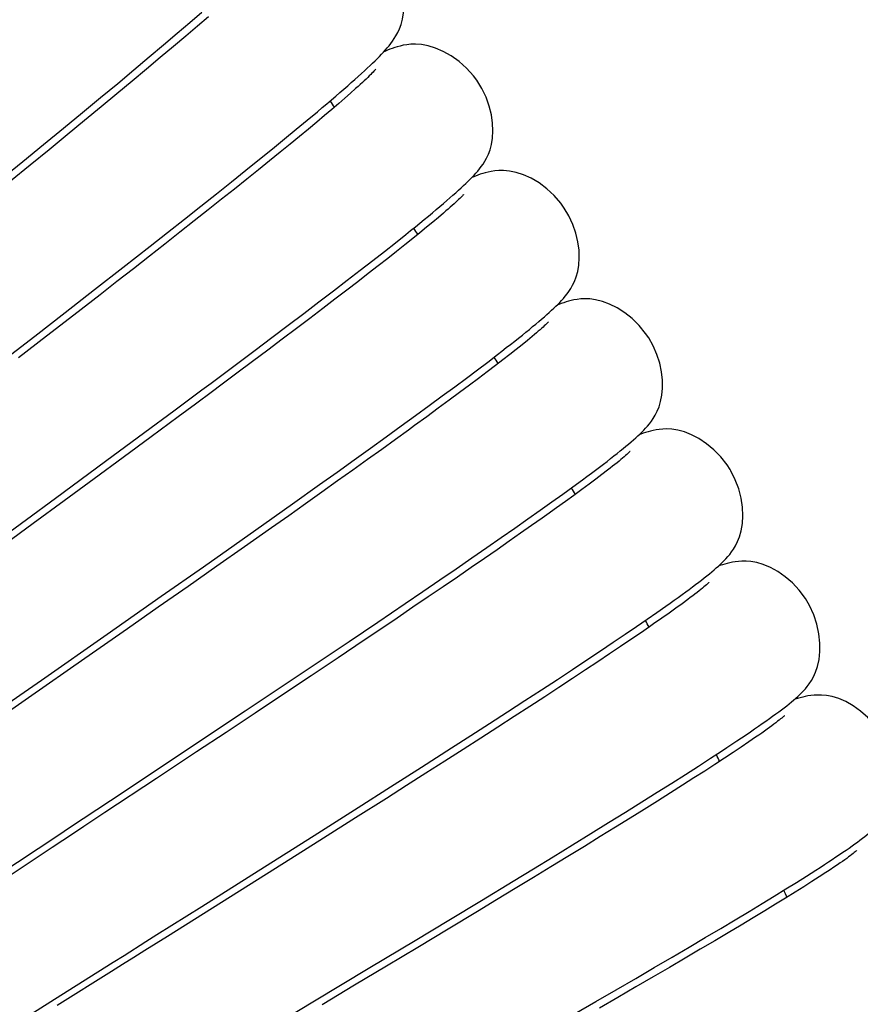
# Model space of a CAD drawing. Extents: x -559 to 3265, y -113 to 867.
# Tile 48 of 69: x 2957 to 2972, y 533 to 551. Entities that reach past the tile are written whole.
import ezdxf

# ---------------------------------------------------------------- set-up
doc = ezdxf.new("R2010")
doc.units = 0
doc.header["$LTSCALE"] = 2
doc.header["$MEASUREMENT"] = 0
doc.layers.get('0').update_dxf_attribs({"linetype": 'CONTINUOUS'})
doc.layers.get('DEFPOINTS').update_dxf_attribs({"linetype": 'CONTINUOUS'})
doc.layers.add('COSTRUZIONE', color=4, linetype='CONTINUOUS', lineweight=13)
doc.styles.add('ISO', font='tahoma.ttf')
doc.dimstyles.new('ISO-25', dxfattribs={"dimtxt": 20, "dimasz": 4, "dimexe": 1, "dimexo": 1.5, "dimgap": 1.5, "dimtad": 1, "dimdec": 0, "dimtxsty": 'ISO', "dimcen": 2.5, "dimclrd": 7, "dimclre": 7, "dimclrt": 7, "dimadec": 0, "dimazin": 0, "dimtfac": 1, "dimtdec": 0, "dimtmove": 0, "dimatfit": 3, "dimfxl": 1, "dimlwd": 13, "dimarcsym": 0})

# ---------------------------------------------------------------- blocks, each defined once
blk = doc.blocks.new('*D32')
at = {"layer": 'COSTRUZIONE', "color": 7, "lineweight": -2, "transparency": 16777216}
for p, q in [((2871.648, 599.245), (3041.657, 599.245)), ((2999.654, 73.672), (3041.657, 73.672))]:
    blk.add_line(p, q, dxfattribs=at)
at = {"layer": 'COSTRUZIONE', "color": 7, "lineweight": 13, "transparency": 16777216}
blk.add_line((3040.657, 77.672), (3040.657, 595.245), dxfattribs=at)
at = {"layer": 'COSTRUZIONE', "color": 7, "transparency": 16777216}
for points in [[(3039.99, 595.245), (3041.324, 595.245), (3040.657, 599.245)], [(3039.99, 77.672), (3041.324, 77.672), (3040.657, 73.672)]]:
    blk.add_solid(points, dxfattribs=at)
at = {"layer": 'DEFPOINTS', "color": 0, "transparency": 16777216}
for p in [(2870.148, 599.245), (3040.657, 599.245), (2998.154, 73.672)]:
    blk.add_point(p, dxfattribs=at)
at = {"layer": 'COSTRUZIONE', "color": 7, "transparency": 16777216, "insert": (3028.741, 336.459), "char_height": 20, "attachment_point": 5, "rotation": 90, "style": 'ISO'}
blk.add_mtext('525', dxfattribs=at)

msp = doc.modelspace()

# ---------------------------------------------------------------- linework, layer by layer
at = {"color": 7, "linetype": 'Continuous'}
for p, q in [((2960.33, 550.789), (2960.539, 550.968)), ((2960.105, 550.598), (2960.33, 550.789)), ((2960.654, 550.89), (2960.461, 550.724)), ((2959.866, 550.395), (2960.105, 550.598)), ((2960.461, 550.724), (2960.255, 550.549)), ((2959.612, 550.181), (2959.866, 550.395)), ((2960.255, 550.549), (2960.037, 550.364)), ((2960.037, 550.364), (2959.806, 550.17)), ((2959.342, 549.955), (2959.612, 550.181)), ((2959.806, 550.17), (2959.564, 549.966)), ((2959.056, 549.716), (2959.342, 549.955)), ((2959.564, 549.966), (2959.309, 549.754)), ((2958.753, 549.465), (2959.056, 549.716)), ((2959.309, 549.754), (2959.042, 549.532)), ((2959.042, 549.532), (2958.763, 549.3)), ((2963.159, 549.542), (2963.059, 549.454)), ((2963.249, 549.623), (2963.159, 549.542)), ((2958.434, 549.201), (2958.753, 549.465)), ((2962.95, 549.36), (2962.831, 549.258)), ((2963.059, 549.454), (2962.95, 549.36)), ((2958.099, 548.924), (2958.434, 549.201)), ((2958.763, 549.3), (2958.471, 549.059)), ((2962.395, 549.066), (2962.575, 549.216)), ((2962.831, 549.258), (2962.703, 549.149)), ((2958.471, 549.059), (2958.166, 548.808)), ((2962.203, 548.907), (2962.395, 549.066)), ((2962.565, 549.034), (2962.418, 548.911)), ((2962.703, 549.149), (2962.565, 549.034)), ((2957.749, 548.636), (2958.099, 548.924)), ((2961.998, 548.739), (2962.203, 548.907)), ((2962.418, 548.911), (2962.261, 548.781)), ((2958.166, 548.808), (2957.847, 548.547)), ((2961.782, 548.563), (2961.998, 548.739)), ((2962.261, 548.781), (2962.094, 548.645)), ((2957.385, 548.338), (2957.749, 548.636)), ((2957.847, 548.547), (2957.515, 548.275)), ((2961.553, 548.378), (2961.782, 548.563)), ((2961.918, 548.501), (2961.731, 548.35)), ((2962.094, 548.645), (2961.918, 548.501)), ((2957.011, 548.033), (2957.385, 548.338)), ((2961.312, 548.184), (2961.553, 548.378)), ((2961.731, 548.35), (2961.535, 548.191)), ((2957.515, 548.275), (2957.169, 547.993)), ((2961.059, 547.981), (2961.312, 548.184)), ((2961.535, 548.191), (2961.329, 548.026)), ((2965.461, 548.249), (2965.493, 548.294)), ((2960.795, 547.771), (2961.059, 547.981)), ((2961.329, 548.026), (2961.113, 547.853)), ((2961.113, 547.853), (2960.887, 547.673)), ((2960.519, 547.552), (2960.795, 547.771)), ((2960.887, 547.673), (2960.651, 547.486)), ((2960.233, 547.325), (2960.519, 547.552)), ((2960.651, 547.486), (2960.406, 547.293)), ((2959.935, 547.09), (2960.233, 547.325)), ((2960.406, 547.293), (2960.152, 547.092)), ((2964.708, 547.355), (2964.609, 547.271)), ((2964.799, 547.432), (2964.708, 547.355)), ((2964.5, 547.181), (2964.382, 547.084)), ((2964.609, 547.271), (2964.5, 547.181)), ((2959.627, 546.848), (2959.935, 547.09)), ((2960.152, 547.092), (2959.888, 546.885)), ((2963.95, 546.909), (2964.131, 547.053)), ((2964.254, 546.981), (2964.117, 546.871)), ((2964.382, 547.084), (2964.254, 546.981)), ((2959.148, 546.473), (2959.627, 546.848)), ((2959.888, 546.885), (2959.615, 546.671)), ((2963.549, 546.594), (2963.756, 546.756)), ((2963.756, 546.756), (2963.95, 546.909)), ((2963.97, 546.754), (2963.814, 546.631)), ((2964.117, 546.871), (2963.97, 546.754)), ((2959.615, 546.671), (2959.333, 546.451)), ((2963.33, 546.424), (2963.549, 546.594)), ((2963.814, 546.631), (2963.648, 546.501)), ((2958.647, 546.082), (2959.148, 546.473)), ((2959.333, 546.451), (2959.043, 546.225)), ((2963.1, 546.246), (2963.33, 546.424)), ((2963.648, 546.501), (2963.472, 546.364)), ((2962.857, 546.06), (2963.1, 546.246)), ((2963.472, 546.364), (2963.286, 546.221)), ((2958.129, 545.679), (2958.647, 546.082)), ((2959.043, 546.225), (2958.745, 545.992)), ((2962.603, 545.866), (2962.857, 546.06)), ((2963.091, 546.07), (2962.884, 545.912)), ((2963.286, 546.221), (2963.091, 546.07)), ((2958.745, 545.992), (2958.283, 545.634)), ((2962.884, 545.912), (2962.668, 545.747)), ((2966.974, 546.006), (2967.007, 546.051)), ((2962.338, 545.664), (2962.603, 545.866)), ((2962.668, 545.747), (2962.441, 545.575)), ((2957.595, 545.265), (2958.129, 545.679)), ((2958.283, 545.634), (2957.805, 545.263)), ((2962.062, 545.455), (2962.338, 545.664)), ((2962.441, 545.575), (2962.204, 545.395)), ((2961.775, 545.239), (2962.062, 545.455)), ((2962.204, 545.395), (2961.957, 545.209)), ((2956.862, 544.698), (2957.595, 545.265)), ((2957.805, 545.263), (2957.31, 544.881)), ((2961.48, 545.017), (2961.775, 545.239)), ((2961.957, 545.209), (2961.7, 545.016)), ((2966.08, 545.03), (2965.966, 544.94)), ((2966.183, 545.112), (2966.08, 545.03)), ((2966.276, 545.188), (2966.183, 545.112)), ((2961.175, 544.788), (2961.48, 545.017)), ((2961.7, 545.016), (2961.434, 544.816)), ((2965.576, 544.807), (2965.746, 544.937)), ((2965.844, 544.845), (2965.711, 544.743)), ((2965.966, 544.94), (2965.844, 544.845)), ((2961.434, 544.816), (2961.157, 544.61)), ((2965.394, 544.67), (2965.576, 544.807)), ((2965.711, 544.743), (2965.568, 544.634)), ((2964.994, 544.371), (2965.2, 544.524)), ((2965.2, 544.524), (2965.394, 544.67)), ((2965.416, 544.519), (2965.253, 544.397)), ((2965.568, 544.634), (2965.416, 544.519)), ((2964.776, 544.21), (2964.994, 544.371)), ((2965.253, 544.397), (2965.081, 544.268)), ((2960.045, 543.947), (2960.54, 544.315)), ((2960.726, 544.289), (2960.427, 544.067)), ((2964.547, 544.041), (2964.776, 544.21)), ((2965.081, 544.268), (2964.898, 544.133)), ((2960.427, 544.067), (2960.12, 543.84)), ((2964.305, 543.864), (2964.547, 544.041)), ((2964.705, 543.991), (2964.502, 543.842)), ((2964.898, 544.133), (2964.705, 543.991)), ((2959.537, 543.571), (2960.045, 543.947)), ((2960.12, 543.84), (2959.645, 543.488)), ((2964.052, 543.68), (2964.305, 543.864)), ((2963.786, 543.488), (2964.052, 543.68)), ((2968.425, 543.717), (2968.459, 543.762)), ((2958.843, 543.058), (2959.537, 543.571)), ((2959.645, 543.488), (2959.152, 543.125)), ((2963.51, 543.289), (2963.786, 543.488)), ((2964.178, 543.606), (2963.949, 543.44)), ((2963.222, 543.082), (2963.51, 543.289)), ((2963.949, 543.44), (2963.709, 543.268)), ((2959.152, 543.125), (2958.642, 542.75)), ((2963.709, 543.268), (2963.46, 543.088)), ((2957.959, 542.408), (2958.843, 543.058)), ((2962.924, 542.869), (2963.222, 543.082)), ((2963.46, 543.088), (2963.201, 542.903)), ((2962.615, 542.648), (2962.924, 542.869)), ((2963.201, 542.903), (2962.932, 542.711)), ((2967.245, 542.732), (2967.325, 542.791)), ((2967.589, 542.825), (2967.481, 542.742)), ((2967.688, 542.901), (2967.589, 542.825)), ((2958.642, 542.75), (2958.114, 542.363)), ((2962.134, 542.306), (2962.615, 542.648)), ((2962.932, 542.711), (2962.653, 542.513)), ((2966.897, 542.479), (2967.077, 542.609)), ((2967.077, 542.609), (2967.245, 542.732)), ((2967.362, 542.653), (2967.233, 542.558)), ((2967.481, 542.742), (2967.362, 542.653)), ((2962.653, 542.513), (2962.366, 542.309)), ((2966.705, 542.341), (2966.897, 542.479)), ((2967.095, 542.457), (2966.947, 542.35)), ((2967.233, 542.558), (2967.095, 542.457)), ((2956.893, 541.625), (2957.959, 542.408)), ((2958.114, 542.363), (2957.569, 541.963)), ((2961.63, 541.95), (2962.134, 542.306)), ((2962.366, 542.309), (2962.07, 542.099)), ((2966.5, 542.195), (2966.705, 542.341)), ((2966.947, 542.35), (2966.788, 542.236)), ((2962.07, 542.099), (2961.765, 541.884)), ((2966.284, 542.043), (2966.5, 542.195)), ((2957.569, 541.963), (2956.812, 541.409)), ((2961.108, 541.581), (2961.63, 541.95)), ((2966.055, 541.882), (2966.284, 542.043)), ((2966.35, 541.925), (2966.156, 541.789)), ((2966.533, 542.054), (2966.35, 541.925)), ((2961.765, 541.884), (2961.293, 541.551)), ((2965.814, 541.714), (2966.055, 541.882)), ((2966.156, 541.789), (2965.953, 541.648)), ((2960.567, 541.2), (2961.108, 541.581)), ((2961.293, 541.551), (2960.803, 541.208)), ((2965.562, 541.539), (2965.814, 541.714)), ((2965.953, 541.648), (2965.74, 541.5)), ((2965.297, 541.356), (2965.562, 541.539)), ((2965.74, 541.5), (2965.517, 541.346)), ((2960.803, 541.208), (2960.297, 540.853)), ((2965.02, 541.166), (2965.297, 541.356)), ((2965.517, 541.346), (2965.284, 541.185)), ((2959.823, 540.679), (2960.567, 541.2)), ((2964.732, 540.969), (2965.02, 541.166)), ((2965.284, 541.185), (2965.042, 541.019)), ((2964.433, 540.765), (2964.732, 540.969)), ((2965.042, 541.019), (2964.79, 540.847)), ((2960.297, 540.853), (2959.772, 540.486)), ((2964.123, 540.554), (2964.433, 540.765)), ((2964.79, 540.847), (2964.528, 540.669)), ((2958.87, 540.011), (2959.823, 540.679)), ((2963.638, 540.226), (2964.123, 540.554)), ((2964.528, 540.669), (2964.258, 540.486)), ((2969.001, 540.549), (2968.892, 540.47)), ((2969.1, 540.622), (2969.001, 540.549)), ((2959.772, 540.486), (2959.229, 540.107)), ((2964.258, 540.486), (2963.979, 540.297)), ((2968.383, 540.274), (2968.555, 540.394)), ((2968.555, 540.394), (2968.715, 540.506)), ((2968.772, 540.384), (2968.641, 540.292)), ((2968.892, 540.47), (2968.772, 540.384)), ((2963.132, 539.885), (2963.638, 540.226)), ((2963.979, 540.297), (2963.692, 540.103)), ((2968.197, 540.147), (2968.383, 540.274)), ((2957.713, 539.204), (2958.87, 540.011)), ((2959.229, 540.107), (2958.476, 539.582)), ((2963.692, 540.103), (2963.397, 539.905)), ((2967.787, 539.869), (2967.999, 540.012)), ((2967.999, 540.012), (2968.197, 540.147)), ((2968.266, 540.032), (2968.096, 539.916)), ((2968.424, 540.141), (2968.266, 540.032)), ((2962.604, 539.53), (2963.132, 539.885)), ((2963.397, 539.905), (2962.939, 539.598)), ((2967.562, 539.718), (2967.787, 539.869)), ((2968.096, 539.916), (2967.915, 539.793)), ((2967.323, 539.559), (2967.562, 539.718)), ((2967.722, 539.664), (2967.517, 539.527)), ((2967.915, 539.793), (2967.722, 539.664)), ((2958.476, 539.582), (2957.485, 538.893)), ((2962.058, 539.165), (2962.604, 539.53)), ((2962.939, 539.598), (2962.466, 539.281)), ((2967.07, 539.392), (2967.323, 539.559)), ((2967.517, 539.527), (2967.301, 539.383)), ((2966.803, 539.216), (2967.07, 539.392)), ((2967.301, 539.383), (2967.072, 539.233)), ((2961.305, 538.662), (2962.058, 539.165)), ((2962.466, 539.281), (2961.978, 538.955)), ((2966.523, 539.033), (2966.803, 539.216)), ((2967.072, 539.233), (2966.832, 539.075)), ((2961.978, 538.955), (2961.478, 538.622)), ((2966.231, 538.842), (2966.523, 539.033)), ((2966.832, 539.075), (2966.58, 538.91)), ((2957.485, 538.893), (2956.241, 538.028)), ((2965.925, 538.644), (2966.231, 538.842)), ((2966.58, 538.91), (2966.316, 538.739)), ((2960.339, 538.019), (2961.305, 538.662)), ((2961.478, 538.622), (2960.966, 538.282)), ((2965.608, 538.439), (2965.925, 538.644)), ((2966.316, 538.739), (2966.04, 538.56)), ((2965.279, 538.227), (2965.608, 538.439)), ((2966.04, 538.56), (2965.753, 538.374)), ((2960.966, 538.282), (2960.445, 537.937)), ((2965.753, 538.374), (2965.454, 538.181)), ((2964.94, 538.008), (2965.279, 538.227)), ((2965.454, 538.181), (2965.143, 537.982)), ((2970.176, 538.113), (2970.044, 538.024)), ((2970.295, 538.195), (2970.176, 538.113)), ((2959.168, 537.242), (2960.339, 538.019)), ((2960.445, 537.937), (2959.738, 537.468)), ((2964.411, 537.67), (2964.94, 538.008)), ((2965.143, 537.982), (2964.821, 537.776)), ((2969.5, 537.825), (2969.697, 537.953)), ((2969.901, 537.928), (2969.746, 537.826)), ((2970.044, 538.024), (2969.901, 537.928)), ((2964.821, 537.776), (2964.488, 537.563)), ((2969.288, 537.688), (2969.5, 537.825)), ((2969.746, 537.826), (2969.579, 537.717)), ((2963.862, 537.32), (2964.411, 537.67)), ((2964.488, 537.563), (2964.145, 537.345)), ((2969.061, 537.542), (2969.288, 537.688)), ((2969.401, 537.601), (2969.21, 537.479)), ((2969.579, 537.717), (2969.401, 537.601)), ((2959.738, 537.468), (2958.831, 536.868)), ((2968.562, 537.227), (2968.819, 537.389)), ((2968.819, 537.389), (2969.061, 537.542)), ((2969.21, 537.479), (2969.008, 537.35)), ((2963.296, 536.96), (2963.862, 537.32)), ((2964.145, 537.345), (2963.792, 537.12)), ((2968.291, 537.057), (2968.562, 537.227)), ((2968.795, 537.215), (2968.57, 537.073)), ((2969.008, 537.35), (2968.795, 537.215)), ((2963.792, 537.12), (2963.246, 536.774)), ((2968.006, 536.879), (2968.291, 537.057)), ((2968.57, 537.073), (2968.334, 536.925)), ((2962.521, 536.468), (2963.296, 536.96)), ((2967.707, 536.693), (2968.006, 536.879)), ((2968.334, 536.925), (2968.086, 536.771)), ((2963.246, 536.774), (2962.683, 536.418)), ((2967.394, 536.5), (2967.707, 536.693)), ((2968.086, 536.771), (2967.828, 536.611)), ((2967.828, 536.611), (2967.559, 536.445)), ((2961.532, 535.843), (2962.521, 536.468)), ((2962.683, 536.418), (2962.107, 536.055)), ((2967.069, 536.299), (2967.394, 536.5)), ((2967.559, 536.445), (2967.279, 536.273)), ((2966.731, 536.092), (2967.069, 536.299)), ((2967.279, 536.273), (2966.989, 536.095)), ((2962.107, 536.055), (2961.52, 535.685)), ((2966.382, 535.879), (2966.731, 536.092)), ((2966.989, 536.095), (2966.69, 535.912)), ((2960.537, 535.216), (2961.532, 535.843)), ((2966.022, 535.66), (2966.382, 535.879)), ((2966.69, 535.912), (2966.38, 535.723)), ((2971.591, 535.851), (2971.536, 535.814)), ((2971.694, 535.919), (2971.591, 535.851)), ((2961.52, 535.685), (2960.728, 535.187)), ((2965.465, 535.322), (2966.022, 535.66)), ((2966.38, 535.723), (2966.061, 535.53)), ((2971.017, 535.64), (2971.193, 535.751)), ((2971.286, 535.653), (2971.144, 535.563)), ((2971.416, 535.736), (2971.286, 535.653)), ((2971.536, 535.814), (2971.416, 535.736)), ((2966.061, 535.53), (2965.733, 535.331)), ((2970.626, 535.398), (2970.828, 535.523)), ((2970.828, 535.523), (2971.017, 535.64)), ((2971.144, 535.563), (2970.991, 535.467)), ((2964.889, 534.974), (2965.465, 535.322)), ((2965.733, 535.331), (2965.397, 535.128)), ((2970.41, 535.267), (2970.626, 535.398)), ((2970.825, 535.364), (2970.648, 535.255)), ((2970.991, 535.467), (2970.825, 535.364)), ((2970.181, 535.128), (2970.41, 535.267)), ((2970.458, 535.14), (2970.256, 535.017)), ((2970.648, 535.255), (2970.458, 535.14)), ((2964.3, 534.618), (2964.889, 534.974)), ((2965.397, 535.128), (2964.878, 534.815)), ((2969.681, 534.829), (2969.938, 534.982)), ((2969.938, 534.982), (2970.181, 535.128)), ((2970.256, 535.017), (2970.042, 534.888)), ((2964.878, 534.815), (2964.343, 534.493)), ((2969.41, 534.668), (2969.681, 534.829)), ((2970.042, 534.888), (2969.815, 534.753)), ((2963.501, 534.138), (2964.3, 534.618)), ((2969.125, 534.5), (2969.41, 534.668)), ((2969.575, 534.61), (2969.322, 534.461)), ((2969.815, 534.753), (2969.575, 534.61)), ((2964.343, 534.493), (2963.793, 534.163)), ((2968.826, 534.324), (2969.125, 534.5)), ((2969.322, 534.461), (2969.057, 534.305)), ((2968.511, 534.14), (2968.826, 534.324)), ((2969.057, 534.305), (2968.779, 534.142)), ((2962.494, 533.535), (2963.501, 534.138)), ((2963.793, 534.163), (2963.23, 533.826)), ((2968.183, 533.948), (2968.511, 534.14)), ((2968.779, 534.142), (2968.489, 533.973)), ((2967.839, 533.749), (2968.183, 533.948)), ((2968.489, 533.973), (2968.186, 533.797)), ((2963.23, 533.826), (2962.657, 533.484)), ((2967.48, 533.541), (2967.839, 533.749)), ((2968.186, 533.797), (2967.871, 533.614)), ((2957.349, 533.208), (2958.052, 533.651)), ((2967.871, 533.614), (2967.543, 533.425)), ((2961.499, 532.939), (2962.494, 533.535)), ((2967.107, 533.326), (2967.48, 533.541))]:
    msp.add_line(p, q, dxfattribs=at)
for points in [[(2963.93, 550.504), (2963.96, 550.553), (2963.991, 550.61), (2964.021, 550.677), (2964.049, 550.755), (2964.073, 550.846), (2964.09, 550.956), (2964.096, 551.083), (2964.089, 551.221), (2964.065, 551.368), (2964.025, 551.522), (2963.966, 551.677), (2963.889, 551.83), (2963.79, 551.984)], [(2964.527, 550.375), (2964.408, 550.398), (2964.304, 550.406), (2964.219, 550.404), (2964.148, 550.397), (2964.086, 550.386), (2964.031, 550.374), (2963.982, 550.361), (2963.937, 550.347), (2963.893, 550.331), (2963.851, 550.316), (2963.809, 550.299), (2963.766, 550.28), (2963.744, 550.27)], [(2963.807, 550.341), (2963.838, 550.379), (2963.868, 550.417), (2963.899, 550.459), (2963.93, 550.504)], [(2962.898, 549.49), (2962.971, 549.553), (2963.042, 549.613), (2963.109, 549.672), (2963.173, 549.729), (2963.235, 549.783), (2963.294, 549.836), (2963.35, 549.887), (2963.403, 549.936), (2963.454, 549.983), (2963.502, 550.028), (2963.548, 550.071), (2963.591, 550.113), (2963.632, 550.154), (2963.67, 550.192), (2963.707, 550.231), (2963.741, 550.268), (2963.775, 550.304), (2963.807, 550.341)], [(2965.383, 549.77), (2965.323, 549.85), (2965.202, 549.984), (2965.072, 550.1), (2964.933, 550.199), (2964.792, 550.278), (2964.656, 550.336), (2964.527, 550.375)], [(2963.604, 549.967), (2963.604, 549.967), (2963.601, 549.963), (2963.594, 549.955), (2963.584, 549.944), (2963.571, 549.93), (2963.555, 549.913), (2963.536, 549.893), (2963.514, 549.871), (2963.49, 549.847), (2963.463, 549.821), (2963.433, 549.792)], [(2963.433, 549.792), (2963.401, 549.762), (2963.367, 549.73), (2963.33, 549.696), (2963.291, 549.66), (2963.249, 549.623)], [(2965.493, 548.294), (2965.524, 548.343), (2965.556, 548.401), (2965.588, 548.468), (2965.618, 548.547), (2965.643, 548.64), (2965.661, 548.75), (2965.669, 548.877), (2965.663, 549.015), (2965.642, 549.162), (2965.604, 549.315), (2965.548, 549.47), (2965.475, 549.623), (2965.384, 549.77)], [(2962.575, 549.216), (2962.66, 549.288), (2962.743, 549.357), (2962.822, 549.425), (2962.898, 549.49)], [(2966.078, 548.146), (2965.959, 548.17), (2965.856, 548.18), (2965.771, 548.18), (2965.701, 548.174), (2965.638, 548.165), (2965.583, 548.154), (2965.534, 548.142), (2965.488, 548.128), (2965.443, 548.114), (2965.401, 548.099), (2965.358, 548.083), (2965.314, 548.065), (2965.297, 548.058)], [(2965.367, 548.133), (2965.399, 548.17), (2965.43, 548.208), (2965.461, 548.249)], [(2966.924, 547.519), (2966.864, 547.603), (2966.746, 547.74), (2966.617, 547.859), (2966.48, 547.961), (2966.34, 548.044), (2966.205, 548.104), (2966.078, 548.146)], [(2964.381, 547.254), (2964.457, 547.317), (2964.531, 547.378), (2964.602, 547.436), (2964.67, 547.492), (2964.734, 547.547), (2964.796, 547.599), (2964.855, 547.65), (2964.911, 547.698), (2964.964, 547.745), (2965.015, 547.79), (2965.063, 547.833), (2965.108, 547.874), (2965.151, 547.914), (2965.192, 547.953), (2965.23, 547.99), (2965.267, 548.027), (2965.302, 548.063), (2965.335, 548.098), (2965.367, 548.133)], [(2965.15, 547.758), (2965.15, 547.758), (2965.147, 547.754), (2965.14, 547.747), (2965.13, 547.736), (2965.118, 547.723), (2965.102, 547.707), (2965.083, 547.689), (2965.062, 547.668), (2965.038, 547.646), (2965.012, 547.621), (2964.982, 547.594)], [(2964.982, 547.594), (2964.95, 547.565), (2964.916, 547.534), (2964.879, 547.502), (2964.84, 547.468), (2964.799, 547.432)], [(2967.007, 546.051), (2967.039, 546.101), (2967.072, 546.159), (2967.105, 546.228), (2967.136, 546.308), (2967.161, 546.401), (2967.181, 546.512), (2967.189, 546.64), (2967.185, 546.777), (2967.166, 546.923), (2967.13, 547.075), (2967.077, 547.229), (2967.006, 547.381), (2966.924, 547.519)], [(2964.131, 547.053), (2964.217, 547.122), (2964.301, 547.189), (2964.381, 547.254)], [(2965.904, 545.06), (2965.979, 545.118), (2966.051, 545.175), (2966.12, 545.229), (2966.186, 545.282), (2966.25, 545.333), (2966.31, 545.382), (2966.368, 545.43), (2966.423, 545.476), (2966.476, 545.52), (2966.526, 545.562), (2966.574, 545.603), (2966.619, 545.643), (2966.661, 545.681), (2966.702, 545.718), (2966.74, 545.754), (2966.777, 545.789), (2966.812, 545.823), (2966.845, 545.857), (2966.878, 545.892)], [(2967.596, 545.875), (2967.477, 545.904), (2967.373, 545.918), (2967.288, 545.921), (2967.216, 545.918), (2967.152, 545.91), (2967.096, 545.901), (2967.048, 545.89), (2967.001, 545.879), (2966.957, 545.866), (2966.915, 545.852), (2966.872, 545.838), (2966.83, 545.822), (2966.798, 545.809)], [(2966.878, 545.892), (2966.91, 545.928), (2966.942, 545.965), (2966.974, 546.006)], [(2968.412, 545.233), (2968.359, 545.31), (2968.246, 545.449), (2968.123, 545.571), (2967.991, 545.676), (2967.854, 545.763), (2967.722, 545.828), (2967.596, 545.875)], [(2966.644, 545.513), (2966.644, 545.513), (2966.641, 545.509), (2966.633, 545.502), (2966.623, 545.491), (2966.61, 545.478), (2966.593, 545.462), (2966.573, 545.444), (2966.551, 545.423), (2966.526, 545.4), (2966.498, 545.375), (2966.467, 545.348)], [(2966.467, 545.348), (2966.434, 545.32), (2966.398, 545.289), (2966.36, 545.257), (2966.319, 545.223), (2966.276, 545.188)], [(2968.459, 543.762), (2968.493, 543.812), (2968.528, 543.87), (2968.563, 543.938), (2968.595, 544.017), (2968.623, 544.11), (2968.645, 544.221), (2968.657, 544.347), (2968.655, 544.485), (2968.639, 544.631), (2968.607, 544.784), (2968.557, 544.94), (2968.491, 545.093), (2968.412, 545.232)], [(2965.746, 544.937), (2965.827, 545), (2965.904, 545.06)], [(2960.54, 544.315), (2960.702, 544.435), (2961.175, 544.788)], [(2961.157, 544.61), (2960.872, 544.398), (2960.726, 544.289)], [(2964.502, 543.842), (2964.288, 543.686), (2964.178, 543.606)], [(2968.326, 543.606), (2968.359, 543.641), (2968.392, 543.677), (2968.425, 543.717)], [(2967.325, 542.791), (2967.402, 542.848), (2967.475, 542.903), (2967.546, 542.956), (2967.614, 543.008), (2967.679, 543.057), (2967.741, 543.105), (2967.801, 543.152), (2967.857, 543.197), (2967.911, 543.24), (2967.963, 543.282), (2968.012, 543.322), (2968.058, 543.361), (2968.102, 543.398), (2968.144, 543.434), (2968.184, 543.47), (2968.222, 543.504), (2968.258, 543.538), (2968.292, 543.571), (2968.326, 543.606)], [(2969.041, 543.574), (2968.923, 543.606), (2968.819, 543.622), (2968.734, 543.627), (2968.662, 543.625), (2968.599, 543.619), (2968.543, 543.611), (2968.494, 543.601), (2968.447, 543.59), (2968.402, 543.578), (2968.359, 543.565), (2968.316, 543.551), (2968.272, 543.536), (2968.245, 543.526)], [(2969.846, 542.912), (2969.794, 542.993), (2969.683, 543.135), (2969.562, 543.26), (2969.432, 543.368), (2969.297, 543.458), (2969.166, 543.526), (2969.041, 543.574)], [(2968.084, 543.233), (2968.084, 543.233), (2968.08, 543.229), (2968.071, 543.22), (2968.059, 543.209), (2968.044, 543.195), (2968.026, 543.178), (2968.004, 543.159), (2967.98, 543.137), (2967.953, 543.114), (2967.923, 543.089), (2967.89, 543.062)], [(2967.89, 543.062), (2967.855, 543.033), (2967.817, 543.002), (2967.777, 542.97), (2967.734, 542.936), (2967.688, 542.901)], [(2969.873, 541.46), (2969.908, 541.511), (2969.944, 541.571), (2969.979, 541.642), (2970.013, 541.728), (2970.043, 541.835), (2970.064, 541.961), (2970.072, 542.099), (2970.065, 542.249), (2970.041, 542.408), (2969.999, 542.571), (2969.938, 542.733), (2969.858, 542.892), (2969.846, 542.912)], [(2966.788, 542.236), (2966.62, 542.116), (2966.533, 542.054)], [(2969.709, 541.275), (2969.742, 541.308), (2969.774, 541.342), (2969.807, 541.378), (2969.84, 541.417), (2969.873, 541.46)], [(2968.715, 540.506), (2968.791, 540.559), (2968.863, 540.611), (2968.933, 540.661), (2969, 540.709), (2969.064, 540.756), (2969.125, 540.801), (2969.183, 540.844), (2969.239, 540.886), (2969.293, 540.927), (2969.343, 540.966), (2969.392, 541.004), (2969.438, 541.04), (2969.482, 541.076), (2969.524, 541.111), (2969.564, 541.144), (2969.603, 541.178), (2969.64, 541.21), (2969.675, 541.243), (2969.709, 541.275)], [(2970.432, 541.24), (2970.315, 541.274), (2970.212, 541.292), (2970.127, 541.299), (2970.055, 541.299), (2969.992, 541.294), (2969.936, 541.287), (2969.887, 541.278), (2969.84, 541.269), (2969.796, 541.258), (2969.753, 541.246), (2969.711, 541.234), (2969.668, 541.22), (2969.64, 541.21)], [(2971.224, 540.558), (2971.173, 540.642), (2971.066, 540.786), (2970.947, 540.914), (2970.819, 541.025), (2970.686, 541.118), (2970.556, 541.189), (2970.432, 541.24)], [(2969.47, 540.92), (2969.47, 540.919), (2969.465, 540.915), (2969.456, 540.906), (2969.443, 540.895), (2969.428, 540.881), (2969.408, 540.864), (2969.386, 540.845), (2969.36, 540.824), (2969.331, 540.8), (2969.3, 540.775), (2969.265, 540.748)], [(2969.265, 540.748), (2969.228, 540.719), (2969.188, 540.688), (2969.146, 540.656), (2969.1, 540.622)], [(2971.206, 539.092), (2971.242, 539.139), (2971.278, 539.195), (2971.315, 539.26), (2971.352, 539.341), (2971.387, 539.444), (2971.415, 539.567), (2971.43, 539.705), (2971.43, 539.856), (2971.413, 540.019), (2971.377, 540.187), (2971.322, 540.355), (2971.245, 540.52), (2971.224, 540.558)], [(2968.641, 540.292), (2968.499, 540.193), (2968.424, 540.141)], [(2955.48, 537.647), (2956.387, 538.279), (2956.573, 538.409), (2956.76, 538.54), (2956.949, 538.671), (2957.139, 538.804), (2957.33, 538.937), (2957.713, 539.204)], [(2971.039, 538.915), (2971.073, 538.948), (2971.106, 538.98), (2971.14, 539.015)], [(2971.14, 539.015), (2971.173, 539.052), (2971.206, 539.092)], [(2970.049, 538.187), (2970.129, 538.241), (2970.205, 538.292), (2970.278, 538.342), (2970.348, 538.39), (2970.414, 538.437), (2970.478, 538.481), (2970.538, 538.524), (2970.596, 538.566), (2970.651, 538.606), (2970.703, 538.644), (2970.753, 538.681), (2970.8, 538.717), (2970.845, 538.752), (2970.887, 538.786), (2970.928, 538.819), (2970.966, 538.851), (2971.003, 538.883), (2971.039, 538.915)], [(2971.762, 538.877), (2971.646, 538.912), (2971.544, 538.932), (2971.46, 538.94), (2971.389, 538.94), (2971.326, 538.937), (2971.269, 538.931), (2971.219, 538.923), (2971.172, 538.914), (2971.126, 538.903), (2971.082, 538.892), (2971.037, 538.88), (2970.991, 538.866), (2970.979, 538.862)], [(2972.548, 538.173), (2972.495, 538.263), (2972.39, 538.411), (2972.273, 538.542), (2972.146, 538.656), (2972.014, 538.751), (2971.885, 538.824), (2971.762, 538.877)], [(2970.803, 538.576), (2970.802, 538.575), (2970.797, 538.57), (2970.787, 538.561), (2970.773, 538.55), (2970.756, 538.535), (2970.736, 538.518), (2970.711, 538.498), (2970.684, 538.477), (2970.653, 538.453), (2970.619, 538.427), (2970.582, 538.4), (2970.542, 538.37)], [(2970.542, 538.37), (2970.499, 538.339), (2970.452, 538.306), (2970.403, 538.271), (2970.351, 538.234), (2970.295, 538.195)], [(2969.697, 537.953), (2969.79, 538.015), (2969.88, 538.074), (2969.966, 538.131), (2970.049, 538.187)], [(2956.922, 535.753), (2958.018, 536.479), (2958.207, 536.604), (2959.168, 537.242)], [(2958.831, 536.868), (2958.462, 536.624), (2958.276, 536.501), (2958.09, 536.378), (2957.902, 536.254), (2956.575, 535.376)], [(2971.357, 535.855), (2971.434, 535.904), (2971.508, 535.952), (2971.579, 535.999), (2971.647, 536.043), (2971.712, 536.087), (2971.774, 536.128), (2971.833, 536.169), (2971.89, 536.207), (2971.944, 536.245), (2971.995, 536.281), (2972.044, 536.316), (2972.091, 536.35), (2972.135, 536.383), (2972.177, 536.416), (2972.218, 536.447), (2972.257, 536.479), (2972.295, 536.51), (2972.331, 536.541)], [(2972.08, 536.201), (2972.079, 536.2), (2972.074, 536.196), (2972.064, 536.187), (2972.051, 536.176), (2972.035, 536.163), (2972.014, 536.147), (2971.991, 536.129), (2971.964, 536.109), (2971.934, 536.087), (2971.901, 536.063), (2971.866, 536.038), (2971.827, 536.01)], [(2971.827, 536.01), (2971.785, 535.981), (2971.741, 535.951), (2971.694, 535.919)], [(2971.193, 535.751), (2971.276, 535.804), (2971.357, 535.855)], [(2960.728, 535.187), (2959.932, 534.687), (2959.734, 534.562), (2959.536, 534.438), (2959.339, 534.315), (2959.143, 534.191), (2958.948, 534.069), (2957.991, 533.468)], [(2959.169, 534.354), (2959.555, 534.597), (2959.749, 534.72), (2960.537, 535.216)], [(2958.052, 533.651), (2958.978, 534.234), (2959.169, 534.354)]]:
    msp.add_lwpolyline(points, dxfattribs=at)
for start, end in [(33.92787, 33.99654), (32.55269, 32.62132), (31.18055, 31.24943), (29.80706, 29.87585), (28.43722, 28.50627), (27.06544, 27.13435), (25.69799, 25.76687)]:
    msp.add_arc((2870.154, 486.922), 111.75, start, end, dxfattribs=at)

# ---------------------------------------------------------------- dimensions: what is measured, and where the dimension line sits
at = {"layer": 'COSTRUZIONE', "color": 7}
dim = msp.add_linear_dim(base=(3040.657, 599.245), p1=(2998.154, 73.672), p2=(2870.148, 599.245), angle=90, text='525', dimstyle='ISO-25', dxfattribs=at)
dim.commit()
dim.dimension.update_dxf_attribs({"geometry": '*D32', "text_midpoint": (3028.741, 336.459)})

doc.saveas('drawing.dxf')
